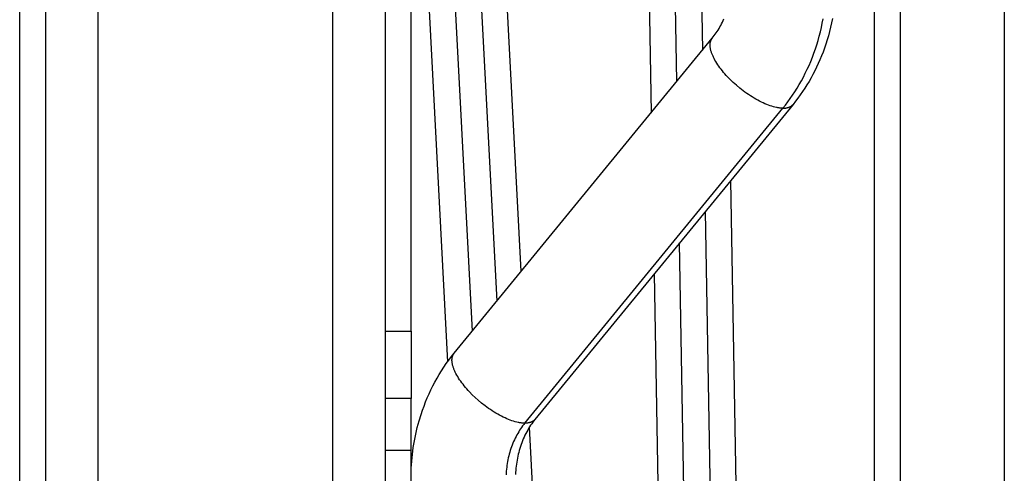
# Model space of a CAD drawing. Header units: millimetres. Extents: x -7950 to -6950, y 4408 to 5408.
# Tile 74 of 111: x -7428 to -7390, y 5149 to 5167. Entities that reach past the tile are written whole.
import ezdxf

# ---------------------------------------------------------------- set-up
doc = ezdxf.new("R2010")
doc.units = ezdxf.units.MM
doc.layers.add('SHOW Mini_Barndoor 002', color=7, linetype='Continuous', true_color=0x000000)

msp = doc.modelspace()

# ---------------------------------------------------------------- linework, layer by layer
at = {"layer": 'SHOW Mini_Barndoor 002', "color": 18, "lineweight": -3, "true_color": 0x000000}
for points in [[(-7395.168, 5023.113), (-7395.168, 5204.043)], [(-7394.169, 5023.113), (-7394.169, 5204.043)], [(-7427.907, 5030.478), (-7427.907, 5030.48), (-7427.907, 5196.677), (-7427.907, 5196.678)], [(-7426.907, 5030.478), (-7426.907, 5030.48), (-7426.907, 5196.677), (-7426.907, 5196.678)], [(-7413.907, 5192.471), (-7413.907, 5154.662)], [(-7412.907, 5154.662), (-7412.907, 5192.471)], [(-7424.907, 5190.978), (-7424.907, 5190.977), (-7424.907, 5036.18), (-7424.907, 5036.178)], [(-7415.907, 5036.178), (-7415.907, 5036.18), (-7415.907, 5190.977), (-7415.907, 5190.978)], [(-7404.163, 5188.795), (-7403.713, 5163.028)], [(-7402.734, 5164.224), (-7403.163, 5188.813)], [(-7411.021, 5182.269), (-7409.634, 5155.8)], [(-7408.693, 5156.949), (-7409.985, 5181.599)], [(-7411.673, 5175.588), (-7410.575, 5154.651)], [(-7401.915, 5174.614), (-7401.754, 5165.419)], [(-7390.19, 5173.382), (-7390.19, 5053.775)], [(-7412.44, 5171.115), (-7411.516, 5153.483)], [(-7401.376, 5165.881), (-7401.337, 5165.93), (-7401.299, 5165.98), (-7401.261, 5166.032), (-7401.224, 5166.086), (-7401.188, 5166.14), (-7401.153, 5166.196), (-7401.118, 5166.254), (-7401.084, 5166.313), (-7401.052, 5166.373), (-7401.02, 5166.435), (-7400.989, 5166.498), (-7400.959, 5166.562), (-7400.931, 5166.628)], [(-7398.67, 5163.2), (-7398.574, 5163.32), (-7398.48, 5163.443), (-7398.388, 5163.57), (-7398.299, 5163.7), (-7398.211, 5163.833), (-7398.126, 5163.969), (-7398.043, 5164.108), (-7397.963, 5164.249), (-7397.886, 5164.394), (-7397.812, 5164.541), (-7397.74, 5164.69), (-7397.671, 5164.842), (-7397.606, 5164.996), (-7397.543, 5165.153), (-7397.484, 5165.311), (-7397.427, 5165.471), (-7397.375, 5165.632), (-7397.325, 5165.795), (-7397.279, 5165.96), (-7397.236, 5166.125), (-7397.196, 5166.292), (-7397.161, 5166.46), (-7397.128, 5166.628)], [(-7396.773, 5166.632), (-7396.807, 5166.466), (-7396.844, 5166.302), (-7396.884, 5166.138), (-7396.928, 5165.976), (-7396.976, 5165.814), (-7397.027, 5165.654), (-7397.081, 5165.495), (-7397.135, 5165.348), (-7397.192, 5165.202), (-7397.252, 5165.057), (-7397.315, 5164.914), (-7397.38, 5164.773), (-7397.448, 5164.634), (-7397.519, 5164.496), (-7397.593, 5164.36), (-7397.67, 5164.226), (-7397.749, 5164.094), (-7397.831, 5163.964), (-7397.916, 5163.836), (-7398.004, 5163.711), (-7398.094, 5163.587), (-7398.186, 5163.466), (-7398.282, 5163.347)], [(-7411.264, 5153.81), (-7401.376, 5165.881)], [(-7398.67, 5163.2), (-7398.693, 5163.2), (-7398.716, 5163.201), (-7398.74, 5163.202), (-7398.764, 5163.204), (-7398.789, 5163.207), (-7398.815, 5163.21), (-7398.841, 5163.213), (-7398.867, 5163.218), (-7398.894, 5163.222), (-7398.922, 5163.228), (-7398.979, 5163.241), (-7399.037, 5163.256), (-7399.098, 5163.274), (-7399.161, 5163.294), (-7399.225, 5163.317), (-7399.29, 5163.343), (-7399.357, 5163.371), (-7399.425, 5163.401), (-7399.494, 5163.434), (-7399.564, 5163.469), (-7399.634, 5163.506), (-7399.705, 5163.545), (-7399.775, 5163.586), (-7399.846, 5163.63), (-7399.917, 5163.674), (-7399.987, 5163.721), (-7400.056, 5163.769), (-7400.125, 5163.818), (-7400.193, 5163.868), (-7400.325, 5163.971), (-7400.451, 5164.077), (-7400.57, 5164.184), (-7400.682, 5164.292), (-7400.788, 5164.401), (-7400.841, 5164.457), (-7400.892, 5164.514), (-7400.941, 5164.572), (-7400.99, 5164.631), (-7401.036, 5164.69), (-7401.081, 5164.749), (-7401.125, 5164.809), (-7401.166, 5164.868), (-7401.204, 5164.928), (-7401.241, 5164.987), (-7401.275, 5165.045), (-7401.306, 5165.104), (-7401.335, 5165.161), (-7401.348, 5165.189), (-7401.361, 5165.217), (-7401.372, 5165.245), (-7401.383, 5165.272), (-7401.394, 5165.299), (-7401.403, 5165.326), (-7401.412, 5165.352), (-7401.42, 5165.378), (-7401.427, 5165.404), (-7401.434, 5165.429), (-7401.44, 5165.454), (-7401.445, 5165.478), (-7401.449, 5165.502), (-7401.453, 5165.525), (-7401.455, 5165.548), (-7401.457, 5165.571), (-7401.459, 5165.593), (-7401.459, 5165.614), (-7401.459, 5165.625), (-7401.459, 5165.635), (-7401.459, 5165.645), (-7401.458, 5165.655), (-7401.457, 5165.665), (-7401.456, 5165.675), (-7401.455, 5165.685), (-7401.454, 5165.694), (-7401.453, 5165.704), (-7401.451, 5165.713), (-7401.449, 5165.722), (-7401.447, 5165.731), (-7401.445, 5165.74), (-7401.443, 5165.749), (-7401.441, 5165.757), (-7401.438, 5165.766), (-7401.435, 5165.774), (-7401.432, 5165.782), (-7401.429, 5165.79), (-7401.426, 5165.798), (-7401.423, 5165.806), (-7401.419, 5165.813), (-7401.416, 5165.821), (-7401.412, 5165.828), (-7401.408, 5165.835), (-7401.404, 5165.842), (-7401.399, 5165.849), (-7401.395, 5165.856), (-7401.39, 5165.862), (-7401.386, 5165.869), (-7401.381, 5165.875), (-7401.376, 5165.881)], [(-7408.558, 5151.129), (-7398.67, 5163.2)], [(-7398.282, 5163.347), (-7408.17, 5151.275)], [(-7398.67, 5163.2), (-7398.654, 5163.2), (-7398.638, 5163.2), (-7398.622, 5163.201), (-7398.607, 5163.202), (-7398.591, 5163.203), (-7398.576, 5163.205), (-7398.562, 5163.207), (-7398.547, 5163.209), (-7398.533, 5163.211), (-7398.518, 5163.214), (-7398.505, 5163.217), (-7398.491, 5163.221), (-7398.478, 5163.224), (-7398.465, 5163.228), (-7398.452, 5163.232), (-7398.44, 5163.237), (-7398.427, 5163.242), (-7398.415, 5163.247), (-7398.404, 5163.252), (-7398.393, 5163.258), (-7398.382, 5163.264), (-7398.371, 5163.27), (-7398.361, 5163.276), (-7398.351, 5163.283), (-7398.341, 5163.29), (-7398.331, 5163.297), (-7398.322, 5163.305), (-7398.314, 5163.313), (-7398.305, 5163.321), (-7398.301, 5163.325), (-7398.297, 5163.329), (-7398.293, 5163.333), (-7398.289, 5163.338), (-7398.285, 5163.342), (-7398.282, 5163.347)], [(-7399.816, 5111.658), (-7400.667, 5160.435)], [(-7401.647, 5159.239), (-7400.018, 5065.93)], [(-7401.04, 5067.177), (-7402.626, 5158.043)], [(-7403.605, 5156.848), (-7402.062, 5068.425)], [(-7413.907, 5154.662), (-7413.907, 5152.772), (-7413.907, 5152.249), (-7413.907, 5152.12), (-7413.907, 5152.089), (-7413.907, 5152.081), (-7413.907, 5152.079), (-7413.907, 5152.079), (-7413.907, 5152.078), (-7413.907, 5152.078)], [(-7413.907, 5154.662), (-7412.907, 5154.662)], [(-7412.907, 5154.662), (-7412.907, 5152.772), (-7412.907, 5152.249), (-7412.907, 5152.12), (-7412.907, 5152.089), (-7412.907, 5152.081), (-7412.907, 5152.079), (-7412.907, 5152.079), (-7412.907, 5152.078), (-7412.907, 5152.078)], [(-7412.907, 5149.41), (-7412.889, 5149.672), (-7412.863, 5149.934), (-7412.829, 5150.194), (-7412.786, 5150.452), (-7412.735, 5150.709), (-7412.676, 5150.963), (-7412.608, 5151.215), (-7412.531, 5151.465), (-7412.477, 5151.626), (-7412.419, 5151.786), (-7412.358, 5151.944), (-7412.293, 5152.101), (-7412.226, 5152.255), (-7412.154, 5152.408), (-7412.08, 5152.558), (-7412.002, 5152.707), (-7411.921, 5152.853), (-7411.836, 5152.997), (-7411.749, 5153.139), (-7411.658, 5153.278), (-7411.564, 5153.415), (-7411.467, 5153.549), (-7411.367, 5153.681), (-7411.264, 5153.81)], [(-7408.558, 5151.129), (-7408.581, 5151.129), (-7408.604, 5151.13), (-7408.628, 5151.131), (-7408.652, 5151.133), (-7408.677, 5151.135), (-7408.703, 5151.139), (-7408.729, 5151.142), (-7408.755, 5151.147), (-7408.782, 5151.151), (-7408.81, 5151.157), (-7408.867, 5151.17), (-7408.926, 5151.185), (-7408.986, 5151.203), (-7409.049, 5151.223), (-7409.113, 5151.246), (-7409.178, 5151.272), (-7409.245, 5151.3), (-7409.313, 5151.33), (-7409.382, 5151.363), (-7409.452, 5151.398), (-7409.522, 5151.435), (-7409.593, 5151.474), (-7409.663, 5151.515), (-7409.734, 5151.558), (-7409.805, 5151.603), (-7409.875, 5151.65), (-7409.944, 5151.698), (-7410.013, 5151.747), (-7410.081, 5151.797), (-7410.213, 5151.9), (-7410.339, 5152.006), (-7410.458, 5152.113), (-7410.57, 5152.221), (-7410.677, 5152.33), (-7410.729, 5152.386), (-7410.78, 5152.443), (-7410.829, 5152.501), (-7410.878, 5152.56), (-7410.924, 5152.619), (-7410.969, 5152.678), (-7411.013, 5152.737), (-7411.054, 5152.797), (-7411.092, 5152.857), (-7411.129, 5152.916), (-7411.163, 5152.974), (-7411.194, 5153.032), (-7411.223, 5153.09), (-7411.236, 5153.118), (-7411.249, 5153.146), (-7411.26, 5153.174), (-7411.271, 5153.201), (-7411.282, 5153.228), (-7411.291, 5153.255), (-7411.3, 5153.281), (-7411.308, 5153.307), (-7411.316, 5153.333), (-7411.322, 5153.358), (-7411.328, 5153.383), (-7411.333, 5153.407), (-7411.337, 5153.431), (-7411.341, 5153.454), (-7411.343, 5153.477), (-7411.345, 5153.5), (-7411.347, 5153.522), (-7411.347, 5153.543), (-7411.347, 5153.553), (-7411.347, 5153.564), (-7411.347, 5153.574), (-7411.346, 5153.584), (-7411.345, 5153.594), (-7411.344, 5153.604), (-7411.343, 5153.614), (-7411.342, 5153.623), (-7411.341, 5153.633), (-7411.339, 5153.642), (-7411.337, 5153.651), (-7411.335, 5153.66), (-7411.333, 5153.669), (-7411.331, 5153.678), (-7411.329, 5153.686), (-7411.326, 5153.695), (-7411.323, 5153.703), (-7411.32, 5153.711), (-7411.317, 5153.719), (-7411.314, 5153.727), (-7411.311, 5153.735), (-7411.307, 5153.742), (-7411.304, 5153.75), (-7411.3, 5153.757), (-7411.296, 5153.764), (-7411.292, 5153.771), (-7411.287, 5153.778), (-7411.283, 5153.785), (-7411.278, 5153.791), (-7411.274, 5153.798), (-7411.269, 5153.804), (-7411.264, 5153.81)], [(-7413.907, 5152.078), (-7413.907, 5152.078), (-7413.907, 5152.078), (-7413.907, 5152.078), (-7413.907, 5152.076), (-7413.907, 5152.07), (-7413.907, 5152.045), (-7413.907, 5151.938), (-7413.907, 5151.493), (-7413.907, 5150.078)], [(-7412.907, 5152.078), (-7413.907, 5152.078)], [(-7412.907, 5150.078), (-7412.907, 5151.493), (-7412.907, 5151.938), (-7412.907, 5152.045), (-7412.907, 5152.07), (-7412.907, 5152.076), (-7412.907, 5152.078), (-7412.907, 5152.078), (-7412.907, 5152.078), (-7412.907, 5152.078)], [(-7408.558, 5151.129), (-7408.6, 5151.077), (-7408.64, 5151.024), (-7408.679, 5150.97), (-7408.718, 5150.914), (-7408.755, 5150.857), (-7408.792, 5150.799), (-7408.827, 5150.74), (-7408.861, 5150.679), (-7408.895, 5150.617), (-7408.927, 5150.554), (-7408.957, 5150.49), (-7408.987, 5150.425), (-7409.015, 5150.359), (-7409.042, 5150.292), (-7409.067, 5150.224), (-7409.091, 5150.155), (-7409.114, 5150.086), (-7409.135, 5150.016), (-7409.155, 5149.946), (-7409.173, 5149.875), (-7409.19, 5149.803), (-7409.206, 5149.731), (-7409.219, 5149.659), (-7409.232, 5149.587), (-7409.243, 5149.514), (-7409.252, 5149.442), (-7409.26, 5149.369), (-7409.267, 5149.296), (-7409.272, 5149.224), (-7409.275, 5149.151)], [(-7408.17, 5151.275), (-7408.212, 5151.222), (-7408.254, 5151.168), (-7408.294, 5151.111), (-7408.334, 5151.053), (-7408.373, 5150.993), (-7408.411, 5150.931), (-7408.448, 5150.868), (-7408.484, 5150.803), (-7408.518, 5150.737), (-7408.552, 5150.669), (-7408.584, 5150.599), (-7408.615, 5150.529), (-7408.645, 5150.456), (-7408.674, 5150.382), (-7408.701, 5150.307), (-7408.727, 5150.231), (-7408.749, 5150.159), (-7408.77, 5150.086), (-7408.79, 5150.012), (-7408.809, 5149.938), (-7408.826, 5149.863), (-7408.841, 5149.787), (-7408.855, 5149.711), (-7408.868, 5149.634), (-7408.879, 5149.557), (-7408.889, 5149.48), (-7408.897, 5149.402), (-7408.904, 5149.323), (-7408.91, 5149.245), (-7408.913, 5149.166)], [(-7408.17, 5151.275), (-7408.173, 5151.271), (-7408.177, 5151.267), (-7408.181, 5151.262), (-7408.185, 5151.258), (-7408.189, 5151.254), (-7408.193, 5151.25), (-7408.202, 5151.242), (-7408.21, 5151.234), (-7408.219, 5151.226), (-7408.229, 5151.219), (-7408.239, 5151.212), (-7408.249, 5151.205), (-7408.259, 5151.199), (-7408.27, 5151.193), (-7408.281, 5151.187), (-7408.292, 5151.181), (-7408.304, 5151.176), (-7408.315, 5151.171), (-7408.328, 5151.166), (-7408.34, 5151.161), (-7408.353, 5151.157), (-7408.366, 5151.153), (-7408.379, 5151.15), (-7408.393, 5151.146), (-7408.406, 5151.143), (-7408.421, 5151.14), (-7408.435, 5151.138), (-7408.45, 5151.136), (-7408.464, 5151.134), (-7408.48, 5151.132), (-7408.495, 5151.131), (-7408.51, 5151.13), (-7408.526, 5151.129), (-7408.542, 5151.129), (-7408.558, 5151.129)], [(-7404.19, 5071.023), (-7408.38, 5150.981)], [(-7413.907, 5150.078), (-7413.907, 5077.078)], [(-7412.907, 5150.078), (-7413.907, 5150.078)], [(-7412.907, 5077.078), (-7412.907, 5150.078)]]:
    msp.add_lwpolyline(points, dxfattribs=at)

doc.saveas('drawing.dxf')
